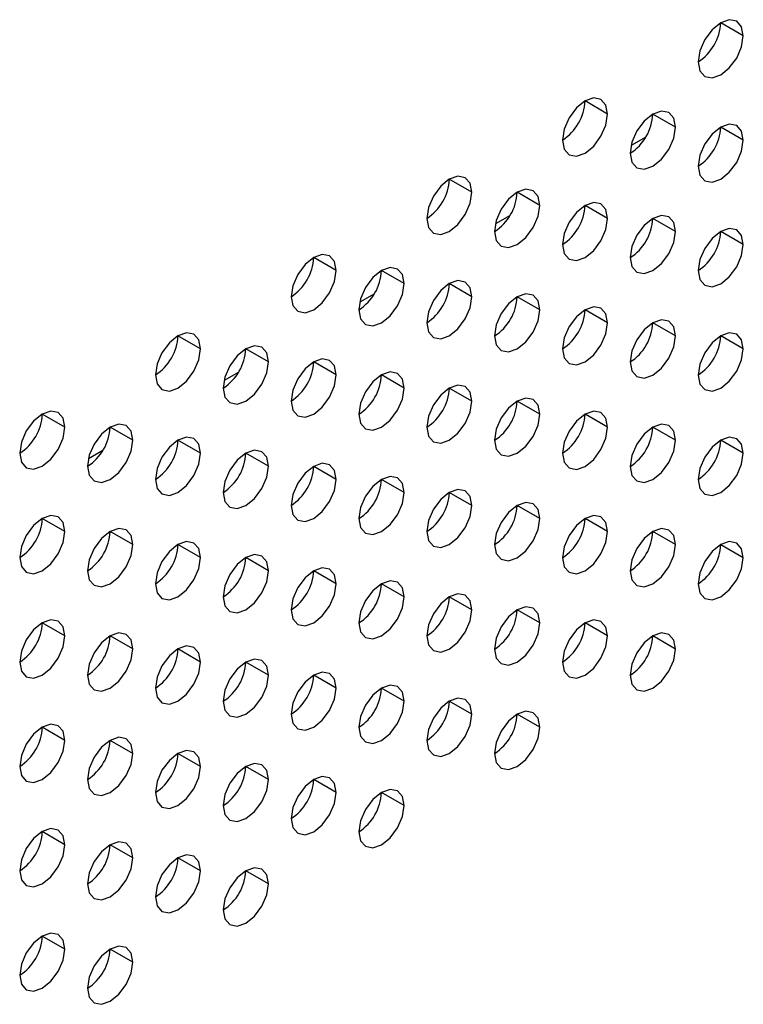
# Model space of a CAD drawing. Header units: millimetres. Extents: x 0 to 1118, y 0 to 864.
# Tile 190 of 256: x 989.62 to 991.88, y 662.21 to 665.29. Entities that reach past the tile are written whole.
import ezdxf

# ---------------------------------------------------------------- set-up
doc = ezdxf.new("R2010")
doc.units = ezdxf.units.MM

msp = doc.modelspace()

# ---------------------------------------------------------------- linework, layer by layer
at = {"color": 7, "linetype": 'Continuous', "lineweight": 25}
for p, q in [((991.8783, 665.2415), (991.8076, 665.2823)), ((991.454, 664.9966), (991.3833, 665.0374)), ((991.6661, 664.9557), (991.5954, 664.9966)), ((991.8783, 664.9149), (991.8076, 664.9557)), ((991.5731, 664.924), (991.5274, 664.8977)), ((991.0298, 664.7517), (990.959, 664.7925)), ((991.2419, 664.7108), (991.1712, 664.7516)), ((991.454, 664.67), (991.3833, 664.7108)), ((991.1488, 664.6791), (991.1031, 664.6527)), ((991.6661, 664.6291), (991.5954, 664.6699)), ((991.8783, 664.5883), (991.8076, 664.6291)), ((990.6055, 664.5067), (990.5348, 664.5476)), ((990.8176, 664.4659), (990.7469, 664.5067)), ((991.0298, 664.425), (990.959, 664.4659)), ((990.7245, 664.4342), (990.6788, 664.4078)), ((991.2419, 664.3842), (991.1712, 664.425)), ((991.454, 664.3434), (991.3833, 664.3842)), ((991.6661, 664.3025), (991.5954, 664.3433)), ((990.1812, 664.2618), (990.1105, 664.3026)), ((991.8783, 664.2617), (991.8076, 664.3025)), ((990.3934, 664.221), (990.3226, 664.2618)), ((990.6055, 664.1801), (990.5348, 664.2209)), ((990.3003, 664.1893), (990.2546, 664.1629)), ((990.8176, 664.1393), (990.7469, 664.1801)), ((991.0298, 664.0984), (990.959, 664.1393)), ((991.2419, 664.0576), (991.1712, 664.0984)), ((989.757, 664.0169), (989.6862, 664.0577)), ((991.454, 664.0167), (991.3833, 664.0576)), ((989.9691, 663.9761), (989.8984, 664.0169)), ((991.6661, 663.9759), (991.5954, 664.0167)), ((990.1812, 663.9352), (990.1105, 663.976)), ((991.8783, 663.935), (991.8076, 663.9759)), ((989.876, 663.9443), (989.8303, 663.918)), ((990.3934, 663.8944), (990.3226, 663.9352)), ((990.6055, 663.8535), (990.5348, 663.8943)), ((990.8176, 663.8127), (990.7469, 663.8535)), ((991.0298, 663.7718), (990.959, 663.8126)), ((991.2419, 663.731), (991.1712, 663.7718)), ((989.757, 663.6903), (989.6862, 663.7311)), ((991.454, 663.6901), (991.3833, 663.7309)), ((989.9691, 663.6494), (989.8984, 663.6903)), ((991.6661, 663.6493), (991.5954, 663.6901)), ((990.1812, 663.6086), (990.1105, 663.6494)), ((991.8783, 663.6084), (991.8076, 663.6492)), ((990.3934, 663.5677), (990.3226, 663.6086)), ((990.6055, 663.5269), (990.5348, 663.5677)), ((990.8176, 663.486), (990.7469, 663.5269)), ((991.0298, 663.4452), (990.959, 663.486)), ((991.2419, 663.4044), (991.1712, 663.4452)), ((989.757, 663.3637), (989.6862, 663.4045)), ((991.454, 663.3635), (991.3833, 663.4043)), ((989.9691, 663.3228), (989.8984, 663.3636)), ((991.6661, 663.3227), (991.5954, 663.3635)), ((990.1812, 663.282), (990.1105, 663.3228)), ((990.3934, 663.2411), (990.3226, 663.2819)), ((990.6055, 663.2003), (990.5348, 663.2411)), ((990.8176, 663.1594), (990.7469, 663.2003)), ((991.0298, 663.1186), (990.959, 663.1594)), ((991.2419, 663.0777), (991.1712, 663.1186)), ((989.757, 663.037), (989.6862, 663.0779)), ((989.9691, 662.9962), (989.8984, 663.037)), ((990.1812, 662.9554), (990.1105, 662.9962)), ((990.3934, 662.9145), (990.3226, 662.9553)), ((990.6055, 662.8737), (990.5348, 662.9145)), ((990.8176, 662.8328), (990.7469, 662.8736)), ((989.757, 662.7104), (989.6862, 662.7513)), ((989.9691, 662.6696), (989.8984, 662.7104)), ((990.1812, 662.6287), (990.1105, 662.6696)), ((990.3934, 662.5879), (990.3226, 662.6287)), ((989.757, 662.3838), (989.6862, 662.4246)), ((989.9691, 662.343), (989.8984, 662.3838))]:
    msp.add_line(p, q, dxfattribs=at)
at = {"color": 7, "linetype": 'Continuous', "lineweight": 25, "flags": 128}
for points in [[(991.8783, 665.2415), (991.8729, 665.2697), (991.8576, 665.2873), (991.8346, 665.2917), (991.8076, 665.2823), (991.7805, 665.2605), (991.7576, 665.2296), (991.7422, 665.1942), (991.7369, 665.1599)], [(991.7369, 665.1599), (991.7422, 665.1317), (991.7576, 665.1141), (991.7805, 665.1096), (991.8076, 665.119), (991.8346, 665.1409), (991.8576, 665.1718), (991.8729, 665.2072), (991.8783, 665.2415)], [(991.454, 664.9966), (991.4486, 665.0247), (991.4333, 665.0424), (991.4104, 665.0468), (991.3833, 665.0374), (991.3562, 665.0156), (991.3333, 664.9846), (991.318, 664.9493), (991.3126, 664.9149)], [(991.3126, 664.9149), (991.318, 664.8868), (991.3333, 664.8692), (991.3562, 664.8647), (991.3833, 664.8741), (991.4104, 664.896), (991.4333, 664.9269), (991.4486, 664.9622), (991.454, 664.9966)], [(991.6661, 664.9557), (991.6608, 664.9839), (991.6454, 665.0015), (991.6225, 665.006), (991.5954, 664.9966), (991.5684, 664.9747), (991.5454, 664.9438), (991.5301, 664.9085), (991.5247, 664.8741)], [(991.8783, 664.9149), (991.8729, 664.943), (991.8576, 664.9607), (991.8346, 664.9651), (991.8076, 664.9557), (991.7805, 664.9339), (991.7576, 664.9029), (991.7422, 664.8676), (991.7369, 664.8333)], [(991.5247, 664.8741), (991.5301, 664.846), (991.5454, 664.8283), (991.5684, 664.8239), (991.5954, 664.8333), (991.6225, 664.8551), (991.6454, 664.886), (991.6608, 664.9214), (991.6661, 664.9557)], [(991.7369, 664.8333), (991.7422, 664.8051), (991.7576, 664.7875), (991.7805, 664.783), (991.8076, 664.7924), (991.8346, 664.8143), (991.8576, 664.8452), (991.8729, 664.8805), (991.8783, 664.9149)], [(991.0298, 664.7517), (991.0244, 664.7798), (991.009, 664.7974), (990.9861, 664.8019), (990.959, 664.7925), (990.932, 664.7707), (990.909, 664.7397), (990.8937, 664.7044), (990.8883, 664.67)], [(990.8883, 664.67), (990.8937, 664.6419), (990.909, 664.6242), (990.932, 664.6198), (990.959, 664.6292), (990.9861, 664.651), (991.009, 664.682), (991.0244, 664.7173), (991.0298, 664.7517)], [(991.2419, 664.7108), (991.2365, 664.739), (991.2212, 664.7566), (991.1982, 664.7611), (991.1712, 664.7517), (991.1441, 664.7298), (991.1212, 664.6989), (991.1058, 664.6635), (991.1005, 664.6292)], [(991.454, 664.67), (991.4486, 664.6981), (991.4333, 664.7158), (991.4104, 664.7202), (991.3833, 664.7108), (991.3562, 664.689), (991.3333, 664.658), (991.318, 664.6227), (991.3126, 664.5883)], [(991.1005, 664.6292), (991.1058, 664.601), (991.1212, 664.5834), (991.1441, 664.5789), (991.1712, 664.5883), (991.1982, 664.6102), (991.2212, 664.6411), (991.2365, 664.6765), (991.2419, 664.7108)], [(991.3126, 664.5883), (991.318, 664.5602), (991.3333, 664.5425), (991.3562, 664.5381), (991.3833, 664.5475), (991.4104, 664.5693), (991.4333, 664.6003), (991.4486, 664.6356), (991.454, 664.67)], [(991.6661, 664.6291), (991.6608, 664.6573), (991.6454, 664.6749), (991.6225, 664.6794), (991.5954, 664.67), (991.5684, 664.6481), (991.5454, 664.6172), (991.5301, 664.5818), (991.5247, 664.5475)], [(991.5247, 664.5475), (991.5301, 664.5193), (991.5454, 664.5017), (991.5684, 664.4972), (991.5954, 664.5066), (991.6225, 664.5285), (991.6454, 664.5594), (991.6608, 664.5948), (991.6661, 664.6291)], [(991.8783, 664.5883), (991.8729, 664.6164), (991.8576, 664.6341), (991.8346, 664.6385), (991.8076, 664.6291), (991.7805, 664.6073), (991.7576, 664.5763), (991.7422, 664.541), (991.7369, 664.5066)], [(991.7369, 664.5066), (991.7422, 664.4785), (991.7576, 664.4609), (991.7805, 664.4564), (991.8076, 664.4658), (991.8346, 664.4876), (991.8576, 664.5186), (991.8729, 664.5539), (991.8783, 664.5883)], [(990.6055, 664.5067), (990.6001, 664.5349), (990.5848, 664.5525), (990.5618, 664.557), (990.5348, 664.5476), (990.5077, 664.5257), (990.4848, 664.4948), (990.4694, 664.4595), (990.4641, 664.4251)], [(990.4641, 664.4251), (990.4694, 664.397), (990.4848, 664.3793), (990.5077, 664.3749), (990.5348, 664.3843), (990.5618, 664.4061), (990.5848, 664.437), (990.6001, 664.4724), (990.6055, 664.5067)], [(990.8176, 664.4659), (990.8122, 664.494), (990.7969, 664.5117), (990.774, 664.5161), (990.7469, 664.5067), (990.7198, 664.4849), (990.6969, 664.4539), (990.6816, 664.4186), (990.6762, 664.3843)], [(991.0298, 664.425), (991.0244, 664.4532), (991.009, 664.4708), (990.9861, 664.4753), (990.959, 664.4659), (990.932, 664.444), (990.909, 664.4131), (990.8937, 664.3778), (990.8883, 664.3434)], [(990.6762, 664.3843), (990.6816, 664.3561), (990.6969, 664.3385), (990.7198, 664.334), (990.7469, 664.3434), (990.774, 664.3653), (990.7969, 664.3962), (990.8122, 664.4315), (990.8176, 664.4659)], [(990.8883, 664.3434), (990.8937, 664.3153), (990.909, 664.2976), (990.932, 664.2932), (990.959, 664.3026), (990.9861, 664.3244), (991.009, 664.3554), (991.0244, 664.3907), (991.0298, 664.425)], [(991.2419, 664.3842), (991.2365, 664.4123), (991.2212, 664.43), (991.1982, 664.4344), (991.1712, 664.425), (991.1441, 664.4032), (991.1212, 664.3723), (991.1058, 664.3369), (991.1005, 664.3026)], [(991.1005, 664.3026), (991.1058, 664.2744), (991.1212, 664.2568), (991.1441, 664.2523), (991.1712, 664.2617), (991.1982, 664.2836), (991.2212, 664.3145), (991.2365, 664.3498), (991.2419, 664.3842)], [(991.454, 664.3434), (991.4486, 664.3715), (991.4333, 664.3891), (991.4104, 664.3936), (991.3833, 664.3842), (991.3562, 664.3624), (991.3333, 664.3314), (991.318, 664.2961), (991.3126, 664.2617)], [(991.6661, 664.3025), (991.6608, 664.3306), (991.6454, 664.3483), (991.6225, 664.3527), (991.5954, 664.3433), (991.5684, 664.3215), (991.5454, 664.2906), (991.5301, 664.2552), (991.5247, 664.2209)], [(991.3126, 664.2617), (991.318, 664.2336), (991.3333, 664.2159), (991.3562, 664.2115), (991.3833, 664.2209), (991.4104, 664.2427), (991.4333, 664.2737), (991.4486, 664.309), (991.454, 664.3434)], [(990.1812, 664.2618), (990.1758, 664.29), (990.1605, 664.3076), (990.1376, 664.3121), (990.1105, 664.3027), (990.0835, 664.2808), (990.0605, 664.2499), (990.0452, 664.2145), (990.0398, 664.1802)], [(991.5247, 664.2209), (991.5301, 664.1927), (991.5454, 664.1751), (991.5684, 664.1706), (991.5954, 664.18), (991.6225, 664.2019), (991.6454, 664.2328), (991.6608, 664.2682), (991.6661, 664.3025)], [(991.8783, 664.2617), (991.8729, 664.2898), (991.8576, 664.3074), (991.8346, 664.3119), (991.8076, 664.3025), (991.7805, 664.2807), (991.7576, 664.2497), (991.7422, 664.2144), (991.7369, 664.18)], [(990.0398, 664.1802), (990.0452, 664.152), (990.0605, 664.1344), (990.0835, 664.1299), (990.1105, 664.1393), (990.1376, 664.1612), (990.1605, 664.1921), (990.1758, 664.2275), (990.1812, 664.2618)], [(990.3934, 664.221), (990.388, 664.2491), (990.3726, 664.2668), (990.3497, 664.2712), (990.3226, 664.2618), (990.2956, 664.24), (990.2726, 664.209), (990.2573, 664.1737), (990.2519, 664.1393)], [(991.7369, 664.18), (991.7422, 664.1519), (991.7576, 664.1342), (991.7805, 664.1298), (991.8076, 664.1392), (991.8346, 664.161), (991.8576, 664.192), (991.8729, 664.2273), (991.8783, 664.2617)], [(990.6055, 664.1801), (990.6001, 664.2083), (990.5848, 664.2259), (990.5618, 664.2304), (990.5348, 664.221), (990.5077, 664.1991), (990.4848, 664.1682), (990.4694, 664.1328), (990.4641, 664.0985)], [(990.2519, 664.1393), (990.2573, 664.1112), (990.2726, 664.0936), (990.2956, 664.0891), (990.3226, 664.0985), (990.3497, 664.1203), (990.3726, 664.1513), (990.388, 664.1866), (990.3934, 664.221)], [(990.4641, 664.0985), (990.4694, 664.0703), (990.4848, 664.0527), (990.5077, 664.0482), (990.5348, 664.0577), (990.5618, 664.0795), (990.5848, 664.1104), (990.6001, 664.1458), (990.6055, 664.1801)], [(990.8176, 664.1393), (990.8122, 664.1674), (990.7969, 664.1851), (990.774, 664.1895), (990.7469, 664.1801), (990.7198, 664.1583), (990.6969, 664.1273), (990.6816, 664.092), (990.6762, 664.0576)], [(990.6762, 664.0576), (990.6816, 664.0295), (990.6969, 664.0119), (990.7198, 664.0074), (990.7469, 664.0168), (990.774, 664.0386), (990.7969, 664.0696), (990.8122, 664.1049), (990.8176, 664.1393)], [(991.0298, 664.0984), (991.0244, 664.1266), (991.009, 664.1442), (990.9861, 664.1487), (990.959, 664.1393), (990.932, 664.1174), (990.909, 664.0865), (990.8937, 664.0511), (990.8883, 664.0168)], [(990.8883, 664.0168), (990.8937, 663.9887), (990.909, 663.971), (990.932, 663.9666), (990.959, 663.976), (990.9861, 663.9978), (991.009, 664.0287), (991.0244, 664.0641), (991.0298, 664.0984)], [(991.2419, 664.0576), (991.2365, 664.0857), (991.2212, 664.1034), (991.1982, 664.1078), (991.1712, 664.0984), (991.1441, 664.0766), (991.1212, 664.0456), (991.1058, 664.0103), (991.1005, 663.9759)], [(989.757, 664.0169), (989.7516, 664.045), (989.7362, 664.0627), (989.7133, 664.0671), (989.6862, 664.0577), (989.6592, 664.0359), (989.6362, 664.005), (989.6209, 663.9696), (989.6155, 663.9353)], [(991.1005, 663.9759), (991.1058, 663.9478), (991.1212, 663.9302), (991.1441, 663.9257), (991.1712, 663.9351), (991.1982, 663.9569), (991.2212, 663.9879), (991.2365, 664.0232), (991.2419, 664.0576)], [(991.454, 664.0167), (991.4486, 664.0449), (991.4333, 664.0625), (991.4104, 664.067), (991.3833, 664.0576), (991.3562, 664.0357), (991.3333, 664.0048), (991.318, 663.9695), (991.3126, 663.9351)], [(989.6155, 663.9353), (989.6209, 663.9071), (989.6362, 663.8895), (989.6592, 663.885), (989.6862, 663.8944), (989.7133, 663.9163), (989.7362, 663.9472), (989.7516, 663.9825), (989.757, 664.0169)], [(989.9691, 663.9761), (989.9637, 664.0042), (989.9484, 664.0218), (989.9254, 664.0263), (989.8984, 664.0169), (989.8713, 663.995), (989.8484, 663.9641), (989.8331, 663.9288), (989.8277, 663.8944)], [(991.3126, 663.9351), (991.318, 663.907), (991.3333, 663.8893), (991.3562, 663.8849), (991.3833, 663.8943), (991.4104, 663.9161), (991.4333, 663.947), (991.4486, 663.9824), (991.454, 664.0167)], [(991.6661, 663.9759), (991.6608, 664.004), (991.6454, 664.0217), (991.6225, 664.0261), (991.5954, 664.0167), (991.5684, 663.9949), (991.5454, 663.9639), (991.5301, 663.9286), (991.5247, 663.8943)], [(989.8277, 663.8944), (989.8331, 663.8663), (989.8484, 663.8486), (989.8713, 663.8442), (989.8984, 663.8536), (989.9254, 663.8754), (989.9484, 663.9064), (989.9637, 663.9417), (989.9691, 663.9761)], [(990.1812, 663.9352), (990.1758, 663.9633), (990.1605, 663.981), (990.1376, 663.9854), (990.1105, 663.976), (990.0835, 663.9542), (990.0605, 663.9233), (990.0452, 663.8879), (990.0398, 663.8536)], [(991.5247, 663.8943), (991.5301, 663.8661), (991.5454, 663.8485), (991.5684, 663.844), (991.5954, 663.8534), (991.6225, 663.8753), (991.6454, 663.9062), (991.6608, 663.9415), (991.6661, 663.9759)], [(991.8783, 663.935), (991.8729, 663.9632), (991.8576, 663.9808), (991.8346, 663.9853), (991.8076, 663.9759), (991.7805, 663.954), (991.7576, 663.9231), (991.7422, 663.8878), (991.7369, 663.8534)], [(990.3934, 663.8944), (990.388, 663.9225), (990.3726, 663.9401), (990.3497, 663.9446), (990.3226, 663.9352), (990.2956, 663.9134), (990.2726, 663.8824), (990.2573, 663.8471), (990.2519, 663.8127)], [(990.0398, 663.8536), (990.0452, 663.8254), (990.0605, 663.8078), (990.0835, 663.8033), (990.1105, 663.8127), (990.1376, 663.8346), (990.1605, 663.8655), (990.1758, 663.9008), (990.1812, 663.9352)], [(991.7369, 663.8534), (991.7422, 663.8253), (991.7576, 663.8076), (991.7805, 663.8032), (991.8076, 663.8126), (991.8346, 663.8344), (991.8576, 663.8654), (991.8729, 663.9007), (991.8783, 663.935)], [(990.2519, 663.8127), (990.2573, 663.7846), (990.2726, 663.7669), (990.2956, 663.7625), (990.3226, 663.7719), (990.3497, 663.7937), (990.3726, 663.8247), (990.388, 663.86), (990.3934, 663.8944)], [(990.6055, 663.8535), (990.6001, 663.8817), (990.5848, 663.8993), (990.5618, 663.9037), (990.5348, 663.8943), (990.5077, 663.8725), (990.4848, 663.8416), (990.4694, 663.8062), (990.4641, 663.7719)], [(990.4641, 663.7719), (990.4694, 663.7437), (990.4848, 663.7261), (990.5077, 663.7216), (990.5348, 663.731), (990.5618, 663.7529), (990.5848, 663.7838), (990.6001, 663.8192), (990.6055, 663.8535)], [(990.8176, 663.8127), (990.8122, 663.8408), (990.7969, 663.8584), (990.774, 663.8629), (990.7469, 663.8535), (990.7198, 663.8317), (990.6969, 663.8007), (990.6816, 663.7654), (990.6762, 663.731)], [(991.0298, 663.7718), (991.0244, 663.8), (991.009, 663.8176), (990.9861, 663.8221), (990.959, 663.8126), (990.932, 663.7908), (990.909, 663.7599), (990.8937, 663.7245), (990.8883, 663.6902)], [(990.6762, 663.731), (990.6816, 663.7029), (990.6969, 663.6852), (990.7198, 663.6808), (990.7469, 663.6902), (990.774, 663.712), (990.7969, 663.743), (990.8122, 663.7783), (990.8176, 663.8127)], [(990.8883, 663.6902), (990.8937, 663.662), (990.909, 663.6444), (990.932, 663.6399), (990.959, 663.6493), (990.9861, 663.6712), (991.009, 663.7021), (991.0244, 663.7375), (991.0298, 663.7718)], [(991.2419, 663.731), (991.2365, 663.7591), (991.2212, 663.7768), (991.1982, 663.7812), (991.1712, 663.7718), (991.1441, 663.75), (991.1212, 663.719), (991.1058, 663.6837), (991.1005, 663.6493)], [(989.757, 663.6903), (989.7516, 663.7184), (989.7362, 663.7361), (989.7133, 663.7405), (989.6862, 663.7311), (989.6592, 663.7093), (989.6362, 663.6783), (989.6209, 663.643), (989.6155, 663.6086)], [(991.1005, 663.6493), (991.1058, 663.6212), (991.1212, 663.6035), (991.1441, 663.5991), (991.1712, 663.6085), (991.1982, 663.6303), (991.2212, 663.6613), (991.2365, 663.6966), (991.2419, 663.731)], [(991.454, 663.6901), (991.4486, 663.7183), (991.4333, 663.7359), (991.4104, 663.7404), (991.3833, 663.731), (991.3562, 663.7091), (991.3333, 663.6782), (991.318, 663.6428), (991.3126, 663.6085)], [(989.9691, 663.6494), (989.9637, 663.6776), (989.9484, 663.6952), (989.9254, 663.6997), (989.8984, 663.6903), (989.8713, 663.6684), (989.8484, 663.6375), (989.8331, 663.6021), (989.8277, 663.5678)], [(991.6661, 663.6493), (991.6608, 663.6774), (991.6454, 663.6951), (991.6225, 663.6995), (991.5954, 663.6901), (991.5684, 663.6683), (991.5454, 663.6373), (991.5301, 663.602), (991.5247, 663.5676)], [(989.6155, 663.6086), (989.6209, 663.5805), (989.6362, 663.5629), (989.6592, 663.5584), (989.6862, 663.5678), (989.7133, 663.5896), (989.7362, 663.6206), (989.7516, 663.6559), (989.757, 663.6903)], [(991.3126, 663.6085), (991.318, 663.5803), (991.3333, 663.5627), (991.3562, 663.5582), (991.3833, 663.5676), (991.4104, 663.5895), (991.4333, 663.6204), (991.4486, 663.6558), (991.454, 663.6901)], [(989.8277, 663.5678), (989.8331, 663.5397), (989.8484, 663.522), (989.8713, 663.5176), (989.8984, 663.527), (989.9254, 663.5488), (989.9484, 663.5797), (989.9637, 663.6151), (989.9691, 663.6494)], [(990.1812, 663.6086), (990.1758, 663.6367), (990.1605, 663.6544), (990.1376, 663.6588), (990.1105, 663.6494), (990.0835, 663.6276), (990.0605, 663.5966), (990.0452, 663.5613), (990.0398, 663.5269)], [(991.5247, 663.5676), (991.5301, 663.5395), (991.5454, 663.5219), (991.5684, 663.5174), (991.5954, 663.5268), (991.6225, 663.5486), (991.6454, 663.5796), (991.6608, 663.6149), (991.6661, 663.6493)], [(991.8783, 663.6084), (991.8729, 663.6366), (991.8576, 663.6542), (991.8346, 663.6587), (991.8076, 663.6493), (991.7805, 663.6274), (991.7576, 663.5965), (991.7422, 663.5611), (991.7369, 663.5268)], [(990.0398, 663.5269), (990.0452, 663.4988), (990.0605, 663.4812), (990.0835, 663.4767), (990.1105, 663.4861), (990.1376, 663.508), (990.1605, 663.5389), (990.1758, 663.5742), (990.1812, 663.6086)], [(990.3934, 663.5677), (990.388, 663.5959), (990.3726, 663.6135), (990.3497, 663.618), (990.3226, 663.6086), (990.2956, 663.5867), (990.2726, 663.5558), (990.2573, 663.5205), (990.2519, 663.4861)], [(991.7369, 663.5268), (991.7422, 663.4986), (991.7576, 663.481), (991.7805, 663.4765), (991.8076, 663.486), (991.8346, 663.5078), (991.8576, 663.5387), (991.8729, 663.5741), (991.8783, 663.6084)], [(990.6055, 663.5269), (990.6001, 663.555), (990.5848, 663.5727), (990.5618, 663.5771), (990.5348, 663.5677), (990.5077, 663.5459), (990.4848, 663.5149), (990.4694, 663.4796), (990.4641, 663.4453)], [(990.2519, 663.4861), (990.2573, 663.458), (990.2726, 663.4403), (990.2956, 663.4359), (990.3226, 663.4453), (990.3497, 663.4671), (990.3726, 663.498), (990.388, 663.5334), (990.3934, 663.5677)], [(990.4641, 663.4453), (990.4694, 663.4171), (990.4848, 663.3995), (990.5077, 663.395), (990.5348, 663.4044), (990.5618, 663.4263), (990.5848, 663.4572), (990.6001, 663.4925), (990.6055, 663.5269)], [(990.8176, 663.486), (990.8122, 663.5142), (990.7969, 663.5318), (990.774, 663.5363), (990.7469, 663.5269), (990.7198, 663.505), (990.6969, 663.4741), (990.6816, 663.4388), (990.6762, 663.4044)], [(990.6762, 663.4044), (990.6816, 663.3763), (990.6969, 663.3586), (990.7198, 663.3542), (990.7469, 663.3636), (990.774, 663.3854), (990.7969, 663.4164), (990.8122, 663.4517), (990.8176, 663.486)], [(991.0298, 663.4452), (991.0244, 663.4733), (991.009, 663.491), (990.9861, 663.4954), (990.959, 663.486), (990.932, 663.4642), (990.909, 663.4333), (990.8937, 663.3979), (990.8883, 663.3636)], [(991.2419, 663.4044), (991.2365, 663.4325), (991.2212, 663.4501), (991.1982, 663.4546), (991.1712, 663.4452), (991.1441, 663.4233), (991.1212, 663.3924), (991.1058, 663.3571), (991.1005, 663.3227)], [(990.8883, 663.3636), (990.8937, 663.3354), (990.909, 663.3178), (990.932, 663.3133), (990.959, 663.3227), (990.9861, 663.3446), (991.009, 663.3755), (991.0244, 663.4108), (991.0298, 663.4452)], [(989.757, 663.3637), (989.7516, 663.3918), (989.7362, 663.4094), (989.7133, 663.4139), (989.6862, 663.4045), (989.6592, 663.3827), (989.6362, 663.3517), (989.6209, 663.3164), (989.6155, 663.282)], [(991.1005, 663.3227), (991.1058, 663.2946), (991.1212, 663.2769), (991.1441, 663.2725), (991.1712, 663.2819), (991.1982, 663.3037), (991.2212, 663.3347), (991.2365, 663.37), (991.2419, 663.4044)], [(991.454, 663.3635), (991.4486, 663.3916), (991.4333, 663.4093), (991.4104, 663.4137), (991.3833, 663.4043), (991.3562, 663.3825), (991.3333, 663.3516), (991.318, 663.3162), (991.3126, 663.2819)], [(989.6155, 663.282), (989.6209, 663.2539), (989.6362, 663.2362), (989.6592, 663.2318), (989.6862, 663.2412), (989.7133, 663.263), (989.7362, 663.294), (989.7516, 663.3293), (989.757, 663.3637)], [(989.9691, 663.3228), (989.9637, 663.351), (989.9484, 663.3686), (989.9254, 663.3731), (989.8984, 663.3637), (989.8713, 663.3418), (989.8484, 663.3109), (989.8331, 663.2755), (989.8277, 663.2412)], [(991.3126, 663.2819), (991.318, 663.2537), (991.3333, 663.2361), (991.3562, 663.2316), (991.3833, 663.241), (991.4104, 663.2629), (991.4333, 663.2938), (991.4486, 663.3292), (991.454, 663.3635)], [(991.6661, 663.3227), (991.6608, 663.3508), (991.6454, 663.3684), (991.6225, 663.3729), (991.5954, 663.3635), (991.5684, 663.3417), (991.5454, 663.3107), (991.5301, 663.2754), (991.5247, 663.241)], [(990.1812, 663.282), (990.1758, 663.3101), (990.1605, 663.3278), (990.1376, 663.3322), (990.1105, 663.3228), (990.0835, 663.301), (990.0605, 663.27), (990.0452, 663.2347), (990.0398, 663.2003)], [(989.8277, 663.2412), (989.8331, 663.213), (989.8484, 663.1954), (989.8713, 663.1909), (989.8984, 663.2003), (989.9254, 663.2222), (989.9484, 663.2531), (989.9637, 663.2885), (989.9691, 663.3228)], [(991.5247, 663.241), (991.5301, 663.2129), (991.5454, 663.1952), (991.5684, 663.1908), (991.5954, 663.2002), (991.6225, 663.222), (991.6454, 663.253), (991.6608, 663.2883), (991.6661, 663.3227)], [(990.0398, 663.2003), (990.0452, 663.1722), (990.0605, 663.1545), (990.0835, 663.1501), (990.1105, 663.1595), (990.1376, 663.1813), (990.1605, 663.2123), (990.1758, 663.2476), (990.1812, 663.282)], [(990.3934, 663.2411), (990.388, 663.2693), (990.3726, 663.2869), (990.3497, 663.2914), (990.3226, 663.282), (990.2956, 663.2601), (990.2726, 663.2292), (990.2573, 663.1938), (990.2519, 663.1595)], [(990.2519, 663.1595), (990.2573, 663.1313), (990.2726, 663.1137), (990.2956, 663.1092), (990.3226, 663.1186), (990.3497, 663.1405), (990.3726, 663.1714), (990.388, 663.2068), (990.3934, 663.2411)], [(990.6055, 663.2003), (990.6001, 663.2284), (990.5848, 663.2461), (990.5618, 663.2505), (990.5348, 663.2411), (990.5077, 663.2193), (990.4848, 663.1883), (990.4694, 663.153), (990.4641, 663.1186)], [(990.8176, 663.1594), (990.8122, 663.1876), (990.7969, 663.2052), (990.774, 663.2097), (990.7469, 663.2003), (990.7198, 663.1784), (990.6969, 663.1475), (990.6816, 663.1121), (990.6762, 663.0778)], [(990.4641, 663.1186), (990.4694, 663.0905), (990.4848, 663.0729), (990.5077, 663.0684), (990.5348, 663.0778), (990.5618, 663.0996), (990.5848, 663.1306), (990.6001, 663.1659), (990.6055, 663.2003)], [(990.6762, 663.0778), (990.6816, 663.0496), (990.6969, 663.032), (990.7198, 663.0276), (990.7469, 663.037), (990.774, 663.0588), (990.7969, 663.0897), (990.8122, 663.1251), (990.8176, 663.1594)], [(991.0298, 663.1186), (991.0244, 663.1467), (991.009, 663.1644), (990.9861, 663.1688), (990.959, 663.1594), (990.932, 663.1376), (990.909, 663.1066), (990.8937, 663.0713), (990.8883, 663.0369)], [(990.8883, 663.0369), (990.8937, 663.0088), (990.909, 662.9912), (990.932, 662.9867), (990.959, 662.9961), (990.9861, 663.0179), (991.009, 663.0489), (991.0244, 663.0842), (991.0298, 663.1186)], [(991.2419, 663.0777), (991.2365, 663.1059), (991.2212, 663.1235), (991.1982, 663.128), (991.1712, 663.1186), (991.1441, 663.0967), (991.1212, 663.0658), (991.1058, 663.0305), (991.1005, 662.9961)], [(989.757, 663.037), (989.7516, 663.0652), (989.7362, 663.0828), (989.7133, 663.0873), (989.6862, 663.0779), (989.6592, 663.056), (989.6362, 663.0251), (989.6209, 662.9898), (989.6155, 662.9554)], [(991.1005, 662.9961), (991.1058, 662.968), (991.1212, 662.9503), (991.1441, 662.9459), (991.1712, 662.9553), (991.1982, 662.9771), (991.2212, 663.008), (991.2365, 663.0434), (991.2419, 663.0777)], [(989.6155, 662.9554), (989.6209, 662.9273), (989.6362, 662.9096), (989.6592, 662.9052), (989.6862, 662.9146), (989.7133, 662.9364), (989.7362, 662.9674), (989.7516, 663.0027), (989.757, 663.037)], [(989.9691, 662.9962), (989.9637, 663.0243), (989.9484, 663.042), (989.9254, 663.0464), (989.8984, 663.037), (989.8713, 663.0152), (989.8484, 662.9843), (989.8331, 662.9489), (989.8277, 662.9146)], [(989.8277, 662.9146), (989.8331, 662.8864), (989.8484, 662.8688), (989.8713, 662.8643), (989.8984, 662.8737), (989.9254, 662.8956), (989.9484, 662.9265), (989.9637, 662.9618), (989.9691, 662.9962)], [(990.1812, 662.9554), (990.1758, 662.9835), (990.1605, 663.0011), (990.1376, 663.0056), (990.1105, 662.9962), (990.0835, 662.9744), (990.0605, 662.9434), (990.0452, 662.9081), (990.0398, 662.8737)], [(990.3934, 662.9145), (990.388, 662.9426), (990.3726, 662.9603), (990.3497, 662.9647), (990.3226, 662.9553), (990.2956, 662.9335), (990.2726, 662.9026), (990.2573, 662.8672), (990.2519, 662.8329)], [(990.0398, 662.8737), (990.0452, 662.8456), (990.0605, 662.8279), (990.0835, 662.8235), (990.1105, 662.8329), (990.1376, 662.8547), (990.1605, 662.8857), (990.1758, 662.921), (990.1812, 662.9554)], [(990.2519, 662.8329), (990.2573, 662.8047), (990.2726, 662.7871), (990.2956, 662.7826), (990.3226, 662.792), (990.3497, 662.8139), (990.3726, 662.8448), (990.388, 662.8802), (990.3934, 662.9145)], [(990.6055, 662.8737), (990.6001, 662.9018), (990.5848, 662.9194), (990.5618, 662.9239), (990.5348, 662.9145), (990.5077, 662.8927), (990.4848, 662.8617), (990.4694, 662.8264), (990.4641, 662.792)], [(990.4641, 662.792), (990.4694, 662.7639), (990.4848, 662.7462), (990.5077, 662.7418), (990.5348, 662.7512), (990.5618, 662.773), (990.5848, 662.804), (990.6001, 662.8393), (990.6055, 662.8737)], [(990.8176, 662.8328), (990.8122, 662.861), (990.7969, 662.8786), (990.774, 662.8831), (990.7469, 662.8736), (990.7198, 662.8518), (990.6969, 662.8209), (990.6816, 662.7855), (990.6762, 662.7512)], [(990.6762, 662.7512), (990.6816, 662.723), (990.6969, 662.7054), (990.7198, 662.7009), (990.7469, 662.7103), (990.774, 662.7322), (990.7969, 662.7631), (990.8122, 662.7985), (990.8176, 662.8328)], [(989.757, 662.7104), (989.7516, 662.7386), (989.7362, 662.7562), (989.7133, 662.7607), (989.6862, 662.7513), (989.6592, 662.7294), (989.6362, 662.6985), (989.6209, 662.6631), (989.6155, 662.6288)], [(989.9691, 662.6696), (989.9637, 662.6977), (989.9484, 662.7154), (989.9254, 662.7198), (989.8984, 662.7104), (989.8713, 662.6886), (989.8484, 662.6576), (989.8331, 662.6223), (989.8277, 662.5879)], [(989.6155, 662.6288), (989.6209, 662.6007), (989.6362, 662.583), (989.6592, 662.5786), (989.6862, 662.588), (989.7133, 662.6098), (989.7362, 662.6407), (989.7516, 662.6761), (989.757, 662.7104)], [(989.8277, 662.5879), (989.8331, 662.5598), (989.8484, 662.5422), (989.8713, 662.5377), (989.8984, 662.5471), (989.9254, 662.5689), (989.9484, 662.5999), (989.9637, 662.6352), (989.9691, 662.6696)], [(990.1812, 662.6287), (990.1758, 662.6569), (990.1605, 662.6745), (990.1376, 662.679), (990.1105, 662.6696), (990.0835, 662.6477), (990.0605, 662.6168), (990.0452, 662.5815), (990.0398, 662.5471)], [(990.0398, 662.5471), (990.0452, 662.519), (990.0605, 662.5013), (990.0835, 662.4969), (990.1105, 662.5063), (990.1376, 662.5281), (990.1605, 662.559), (990.1758, 662.5944), (990.1812, 662.6287)], [(990.3934, 662.5879), (990.388, 662.616), (990.3726, 662.6337), (990.3497, 662.6381), (990.3226, 662.6287), (990.2956, 662.6069), (990.2726, 662.5759), (990.2573, 662.5406), (990.2519, 662.5063)], [(990.2519, 662.5063), (990.2573, 662.4781), (990.2726, 662.4605), (990.2956, 662.456), (990.3226, 662.4654), (990.3497, 662.4873), (990.3726, 662.5182), (990.388, 662.5535), (990.3934, 662.5879)], [(989.757, 662.3838), (989.7516, 662.412), (989.7362, 662.4296), (989.7133, 662.4341), (989.6862, 662.4247), (989.6592, 662.4028), (989.6362, 662.3719), (989.6209, 662.3365), (989.6155, 662.3022)], [(989.6155, 662.3022), (989.6209, 662.274), (989.6362, 662.2564), (989.6592, 662.2519), (989.6862, 662.2613), (989.7133, 662.2832), (989.7362, 662.3141), (989.7516, 662.3495), (989.757, 662.3838)], [(989.9691, 662.343), (989.9637, 662.3711), (989.9484, 662.3888), (989.9254, 662.3932), (989.8984, 662.3838), (989.8713, 662.362), (989.8484, 662.331), (989.8331, 662.2957), (989.8277, 662.2613)], [(989.8277, 662.2613), (989.8331, 662.2332), (989.8484, 662.2155), (989.8713, 662.2111), (989.8984, 662.2205), (989.9254, 662.2423), (989.9484, 662.2733), (989.9637, 662.3086), (989.9691, 662.343)]]:
    msp.add_lwpolyline(points, dxfattribs=at)
at = {"color": 7, "linetype": 'Continuous', "lineweight": 25}
for centre in [(991.654, 665.2893), (991.2298, 665.0444), (991.4419, 665.0035), (991.654, 664.9627), (990.8055, 664.7995), (991.0177, 664.7586), (991.2298, 664.7178), (991.4419, 664.6769), (991.654, 664.6361), (990.3813, 664.5545), (990.5934, 664.5137), (990.8055, 664.4729), (991.0177, 664.432), (991.2298, 664.3912), (991.4419, 664.3503), (989.957, 664.3096), (991.654, 664.3095), (990.1691, 664.2688), (990.3813, 664.2279), (990.5934, 664.1871), (990.8055, 664.1462), (991.0177, 664.1054), (989.5327, 664.0647), (991.2298, 664.0645), (989.7449, 664.0239), (991.4419, 664.0237), (989.957, 663.983), (991.654, 663.9829), (990.1691, 663.9422), (990.3813, 663.9013), (990.5934, 663.8605), (990.8055, 663.8196), (991.0177, 663.7788), (989.5327, 663.7381), (991.2298, 663.7379), (989.7449, 663.6972), (991.4419, 663.6971), (989.957, 663.6564), (991.654, 663.6562), (990.1691, 663.6155), (990.3813, 663.5747), (990.5934, 663.5339), (990.8055, 663.493), (991.0177, 663.4522), (989.5327, 663.4115), (991.2298, 663.4113), (989.7449, 663.3706), (991.4419, 663.3705), (989.957, 663.3298), (990.1691, 663.2889), (990.3813, 663.2481), (990.5934, 663.2072), (990.8055, 663.1664), (991.0177, 663.1255), (989.5327, 663.0849), (989.7449, 663.044), (989.957, 663.0032), (990.1691, 662.9623), (990.3813, 662.9215), (990.5934, 662.8806), (989.5327, 662.7582), (989.7449, 662.7174), (989.957, 662.6765), (990.1691, 662.6357), (989.5327, 662.4316), (989.7449, 662.3908)]:
    msp.add_arc(centre, 0.1537, 302.6055, 357.3945, dxfattribs=at)

doc.saveas('drawing.dxf')
